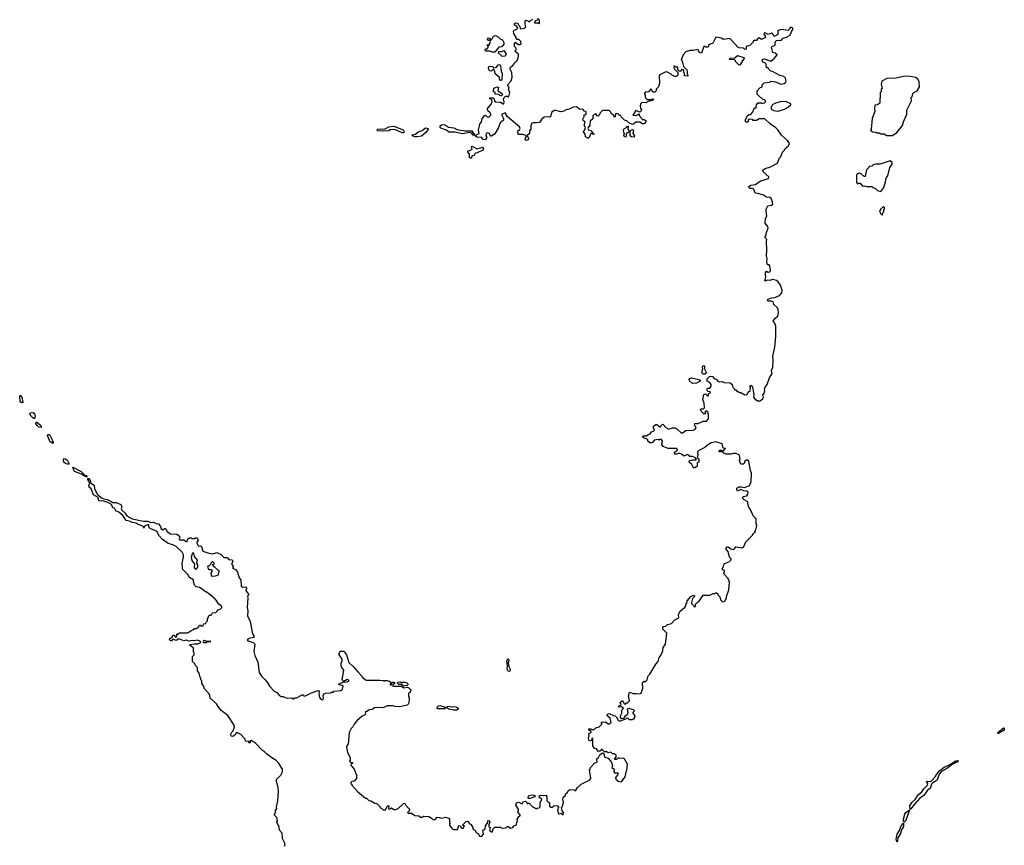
# Model space of a CAD drawing. Extents: x 2535812 to 2752880, y 540738 to 728399.
# Tile 115 of 213: x 2628148 to 2639955, y 682163 to 692058. Entities that reach past the tile are written whole.
import ezdxf

# ---------------------------------------------------------------- set-up
doc = ezdxf.new("R2010")
doc.units = 0

msp = doc.modelspace()

# ---------------------------------------------------------------- linework, layer by layer
at = {"layer": '0CON20XD'}
for points in [[(2634940, 690935), (2634940, 690955), (2634922, 690962), (2634900, 690985), (2634863, 690983), (2634825, 691012), (2634785, 691008), (2634736, 690984), (2634715, 690982), (2634688, 690972), (2634675, 690960), (2634635, 690952), (2634575, 690970), (2634555, 690970), (2634523, 690947), (2634512, 690895), (2634505, 690888), (2634475, 690893), (2634435, 690888), (2634407, 690863), (2634380, 690825), (2634345, 690820), (2634307, 690823), (2634287, 690813), (2634277, 690785), (2634278, 690745), (2634263, 690725), (2634260, 690695), (2634230, 690665), (2634245, 690650), (2634249, 690631), (2634243, 690617), (2634225, 690608), (2634214, 690614), (2634210, 690625), (2634220, 690655), (2634218, 690668), (2634183, 690683), (2634125, 690680), (2634120, 690725), (2634142, 690738), (2634148, 690755), (2634142, 690775), (2633995, 690896), (2633981, 690915), (2633975, 690940), (2633930, 690925), (2633928, 690915), (2633951, 690875), (2633949, 690855), (2633909, 690821), (2633889, 690765), (2633845, 690688), (2633805, 690660), (2633795, 690660), (2633783, 690693), (2633755, 690702), (2633742, 690688), (2633738, 690665), (2633748, 690645), (2633736, 690624), (2633725, 690618), (2633705, 690622), (2633685, 690648), (2633637, 690647), (2633625, 690652), (2633610, 690665), (2633622, 690678), (2633656, 690694), (2633648, 690735), (2633664, 690805), (2633686, 690835), (2633692, 690868), (2633718, 690905), (2633735, 690912), (2633755, 690892), (2633775, 690890), (2633796, 690915), (2633799, 690925), (2633791, 690941), (2633760, 690965), (2633758, 690975), (2633758, 690995), (2633802, 691045), (2633812, 691078), (2633808, 691098), (2633780, 691115), (2633785, 691120), (2633825, 691120), (2633837, 691107), (2633840, 691085), (2633850, 691075), (2633915, 691068), (2633945, 691050), (2633955, 691050), (2633957, 691073), (2633949, 691105), (2633956, 691124), (2633975, 691140), (2633992, 691142), (2634005, 691132), (2634012, 691138), (2634026, 691185), (2634010, 691225), (2634017, 691245), (2633997, 691275), (2634040, 691325), (2634053, 691367), (2634050, 691425), (2634033, 691455), (2634031, 691475), (2634035, 691487), (2634062, 691508), (2634085, 691542), (2634115, 691570), (2634130, 691615), (2634130, 691645), (2634090, 691675), (2634090, 691685), (2634100, 691695), (2634100, 691715), (2634083, 691735), (2634083, 691777), (2634095, 691788), (2634125, 691760), (2634155, 691760), (2634160, 691765), (2634158, 691798), (2634135, 691820), (2634115, 691820), (2634100, 691835), (2634100, 691845), (2634074, 691894), (2634070, 691915), (2634077, 691933), (2634110, 691945), (2634120, 691955), (2634108, 691978), (2634085, 691992), (2634078, 692005), (2634095, 692022), (2634118, 692018), (2634130, 691995), (2634142, 691985), (2634155, 691950), (2634202, 691958), (2634218, 691972), (2634208, 692005), (2634208, 692042), (2634218, 692052), (2634240, 692045), (2634255, 692030), (2634272, 692048), (2634300, 692065)], [(2634360, 692075), (2634360, 692055), (2634325, 692040), (2634320, 692020), (2634362, 692022), (2634375, 692010), (2634380, 692015), (2634382, 692058)], [(2636262, 686698), (2636245, 686688), (2636229, 686689), (2636208, 686728), (2636177, 686755), (2636177, 686765), (2636185, 686773), (2636215, 686783), (2636258, 686782), (2636260, 686795), (2636250, 686805), (2636215, 686823), (2636185, 686823), (2636170, 686840), (2636156, 686846), (2636115, 686828), (2636085, 686852), (2636065, 686860), (2636045, 686860), (2636025, 686850), (2636005, 686852), (2636000, 686875), (2636035, 686900), (2636029, 686919), (2635925, 686920), (2635865, 686942), (2635850, 686965), (2635858, 687005), (2635845, 687028), (2635823, 687027), (2635815, 687020), (2635805, 687028), (2635755, 687020), (2635740, 686995), (2635724, 686986), (2635705, 686986), (2635682, 687005), (2635680, 687025), (2635630, 687045), (2635620, 687055), (2635620, 687065), (2635625, 687070), (2635665, 687070), (2635684, 687086), (2635710, 687095), (2635725, 687120), (2635755, 687130), (2635760, 687145), (2635748, 687158), (2635750, 687185), (2635775, 687208), (2635790, 687205), (2635825, 687180), (2635835, 687180), (2635840, 687195), (2635855, 687210), (2635865, 687208), (2635895, 687170), (2635908, 687168), (2635925, 687150), (2635975, 687168), (2636005, 687167), (2636028, 687155), (2636078, 687108), (2636095, 687108), (2636137, 687133), (2636225, 687138), (2636249, 687151), (2636260, 687165), (2636255, 687180), (2636240, 687195), (2636242, 687218), (2636283, 687217), (2636343, 687247), (2636382, 687248), (2636408, 687275), (2636408, 687325), (2636400, 687355), (2636375, 687370), (2636362, 687355), (2636370, 687335), (2636355, 687330), (2636318, 687365), (2636312, 687385), (2636320, 687395), (2636347, 687393), (2636358, 687405), (2636357, 687463), (2636340, 687505), (2636353, 687567), (2636372, 687572), (2636395, 687550), (2636405, 687550), (2636412, 687578), (2636430, 687585), (2636428, 687598), (2636405, 687600), (2636390, 687615), (2636390, 687635), (2636395, 687640), (2636425, 687640), (2636440, 687665), (2636438, 687685), (2636425, 687708), (2636390, 687725), (2636390, 687755), (2636418, 687782), (2636434, 687786), (2636455, 687781), (2636475, 687759), (2636504, 687744), (2636525, 687723), (2636545, 687719), (2636573, 687723), (2636595, 687710), (2636667, 687707), (2636690, 687685), (2636700, 687655), (2636720, 687635), (2636725, 687620), (2636735, 687620), (2636752, 687602), (2636765, 687600), (2636775, 687590), (2636795, 687590), (2636845, 687560), (2636870, 687565), (2636882, 687595), (2636908, 687615), (2636913, 687645), (2636904, 687665), (2636915, 687678), (2636930, 687665), (2636940, 687635), (2636952, 687565), (2636948, 687535), (2636962, 687515), (2636995, 687490), (2637025, 687490), (2637055, 687510), (2637068, 687535), (2637060, 687565), (2637070, 687575), (2637082, 687608), (2637080, 687635), (2637087, 687655), (2637112, 687685), (2637144, 687776), (2637171, 687815), (2637162, 687855), (2637178, 687895), (2637184, 687975), (2637180, 688025), (2637204, 688134), (2637216, 688266), (2637214, 688385), (2637205, 688420), (2637182, 688445), (2637208, 688482), (2637240, 688505), (2637248, 688545), (2637243, 688583), (2637234, 688604), (2637193, 688645), (2637183, 688675), (2637165, 688684), (2637125, 688684), (2637113, 688695), (2637122, 688708), (2637162, 688725), (2637205, 688728), (2637259, 688751), (2637287, 688783), (2637292, 688815), (2637273, 688875), (2637245, 688916), (2637224, 688934), (2637175, 688944), (2637145, 688931), (2637115, 688938), (2637082, 688925), (2637097, 688975), (2637090, 689005), (2637093, 689025), (2637105, 689042), (2637125, 689031), (2637145, 689034), (2637153, 689055), (2637145, 689108), (2637135, 689120), (2637115, 689120), (2637106, 689146), (2637112, 689195), (2637103, 689227), (2637109, 689295), (2637102, 689405), (2637108, 689425), (2637088, 689445), (2637087, 689455), (2637100, 689475), (2637100, 689495), (2637122, 689565), (2637119, 689579), (2637088, 689618), (2637090, 689675), (2637108, 689705), (2637098, 689765), (2637098, 689785), (2637118, 689825), (2637165, 689833), (2637179, 689845), (2637176, 689874), (2637159, 689915), (2637145, 689926), (2637105, 689930), (2637068, 689955), (2637005, 689976), (2636969, 689979), (2636952, 690025), (2636935, 690033), (2636905, 690036), (2636890, 690045), (2636886, 690055), (2636915, 690074), (2636968, 690082), (2637034, 690126), (2637128, 690155), (2637130, 690175), (2637064, 690234), (2637060, 690255), (2637086, 690274), (2637150, 690295), (2637235, 690340), (2637258, 690402), (2637275, 690420), (2637295, 690470), (2637315, 690490), (2637327, 690513), (2637366, 690544), (2637378, 690575), (2637355, 690610), (2637284, 690674), (2637239, 690739), (2637215, 690762), (2637150, 690805), (2637085, 690868), (2637015, 690870), (2636985, 690850), (2636945, 690850), (2636935, 690860), (2636897, 690867), (2636883, 690857), (2636882, 690838), (2636875, 690830), (2636865, 690828), (2636852, 690835), (2636853, 690857), (2636875, 690908), (2636895, 690922), (2636915, 690920), (2636940, 690955), (2636950, 690985), (2636965, 691000), (2636978, 691002), (2636982, 691048), (2636995, 691050), (2637005, 691060), (2637045, 691060), (2637052, 691052), (2637078, 691062), (2637090, 691075), (2637090, 691085), (2637078, 691098), (2637062, 691102), (2637048, 691118), (2637035, 691120), (2636990, 691165), (2636990, 691205), (2637025, 691240), (2637050, 691255), (2637052, 691278), (2637075, 691300), (2637145, 691310), (2637155, 691320), (2637212, 691312), (2637275, 691283), (2637316, 691294), (2637335, 691310), (2637338, 691325), (2637330, 691355), (2637310, 691375), (2637265, 691388), (2637175, 691438), (2637155, 691440), (2637130, 691465), (2637125, 691480), (2637102, 691482), (2637100, 691525), (2637085, 691540), (2637060, 691550), (2637050, 691565), (2637062, 691585), (2637075, 691590), (2637155, 691561), (2637198, 691595), (2637230, 691635), (2637207, 691657), (2637180, 691665), (2637163, 691727), (2637173, 691737), (2637209, 691751), (2637207, 691775), (2637213, 691797), (2637225, 691810), (2637255, 691812), (2637265, 691808), (2637285, 691813), (2637302, 691838), (2637345, 691847), (2637386, 691874), (2637403, 691917), (2637422, 691945), (2637415, 691960), (2637392, 691968), (2637382, 691958), (2637380, 691945), (2637362, 691928), (2637285, 691939), (2637243, 691927), (2637238, 691915), (2637238, 691882), (2637205, 691860), (2637192, 691862), (2637180, 691885), (2637165, 691898), (2637125, 691882), (2637097, 691897), (2637075, 691900), (2637070, 691885), (2637088, 691865), (2637090, 691845), (2637045, 691822), (2637015, 691842), (2636992, 691822), (2636985, 691810), (2636950, 691810), (2636935, 691780), (2636903, 691747), (2636860, 691735), (2636860, 691705), (2636845, 691702), (2636827, 691717), (2636775, 691720), (2636752, 691732), (2636745, 691750), (2636662, 691832), (2636585, 691822), (2636565, 691838), (2636495, 691850), (2636458, 691775), (2636410, 691755), (2636405, 691730), (2636375, 691730), (2636365, 691740), (2636350, 691735), (2636322, 691658), (2636305, 691660), (2636288, 691685), (2636285, 691700), (2636225, 691688), (2636185, 691687), (2636135, 691672), (2636102, 691638), (2636080, 691575), (2636092, 691562), (2636106, 691496), (2636147, 691455), (2636152, 691435), (2636150, 691405), (2636160, 691395), (2636158, 691382), (2636120, 691385), (2636120, 691415), (2636110, 691425), (2636112, 691445), (2636106, 691456), (2636088, 691462), (2636075, 691440), (2636055, 691440), (2636038, 691458), (2636038, 691488), (2636015, 691490), (2635995, 691510), (2635992, 691485), (2636005, 691460), (2636040, 691425), (2636038, 691392), (2636022, 691378), (2636008, 691378), (2635975, 691390), (2635960, 691405), (2635917, 691427), (2635895, 691432), (2635825, 691398), (2635818, 691385), (2635822, 691298), (2635807, 691253), (2635780, 691225), (2635780, 691205), (2635765, 691190), (2635745, 691190), (2635715, 691228), (2635688, 691192), (2635655, 691190), (2635642, 691178), (2635640, 691165), (2635650, 691155), (2635650, 691135), (2635658, 691118), (2635675, 691102), (2635725, 691100), (2635735, 691110), (2635745, 691110), (2635748, 691102), (2635735, 691090), (2635683, 691077), (2635655, 691060), (2635610, 691065), (2635598, 691052), (2635590, 691025), (2635593, 690993), (2635608, 690972), (2635585, 690950), (2635535, 690970), (2635500, 690915), (2635542, 690908), (2635578, 690928), (2635578, 690908), (2635610, 690875), (2635612, 690862), (2635635, 690860), (2635660, 690845), (2635658, 690832), (2635635, 690810), (2635615, 690810), (2635585, 690830), (2635535, 690830), (2635510, 690805), (2635495, 690802), (2635452, 690822), (2635430, 690845), (2635400, 690855), (2635362, 690892), (2635358, 690908), (2635335, 690910), (2635327, 690927), (2635305, 690932), (2635292, 690928), (2635290, 690895), (2635275, 690890), (2635268, 690918), (2635245, 690930), (2635235, 690950), (2635215, 690970), (2635135, 690968), (2635107, 690943), (2635096, 690914), (2635085, 690902), (2635074, 690904), (2635055, 690928), (2635035, 690922), (2635020, 690905), (2635022, 690868), (2634989, 690841), (2634986, 690794), (2634964, 690766), (2634962, 690755), (2634967, 690737), (2634995, 690730), (2635038, 690685), (2635025, 690680), (2635005, 690700), (2634993, 690687), (2634978, 690645), (2634965, 690638), (2634955, 690638), (2634933, 690655), (2634927, 690685), (2634908, 690715), (2634925, 690740), (2634931, 690765), (2634918, 690795), (2634928, 690835), (2634905, 690850), (2634902, 690865), (2634920, 690905), (2634912, 690918), (2634935, 690920), (2634940, 690935)], [(2633845, 691670), (2633815, 691670), (2633785, 691680), (2633735, 691680), (2633730, 691695), (2633735, 691708), (2633755, 691710), (2633770, 691735), (2633752, 691758), (2633765, 691760), (2633778, 691752), (2633792, 691795), (2633790, 691810), (2633775, 691808), (2633764, 691814), (2633758, 691825), (2633760, 691835), (2633765, 691840), (2633780, 691835), (2633790, 691825), (2633790, 691810), (2633795, 691810), (2633815, 691830), (2633831, 691859), (2633855, 691868), (2633889, 691849), (2633913, 691823), (2633936, 691816), (2633952, 691785), (2633952, 691765), (2633928, 691732), (2633892, 691728), (2633845, 691670)], [(2633935, 691618), (2633924, 691624), (2633890, 691655), (2633892, 691678), (2633925, 691678), (2633955, 691690), (2633982, 691645), (2633978, 691632), (2633965, 691622), (2633935, 691618)], [(2636785, 691512), (2636770, 691515), (2636730, 691555), (2636730, 691565), (2636718, 691578), (2636665, 691580), (2636660, 691585), (2636662, 691598), (2636725, 691600), (2636755, 691628), (2636830, 691605), (2636837, 691593), (2636810, 691565), (2636810, 691555), (2636785, 691512)], [(2633925, 691330), (2633915, 691330), (2633900, 691345), (2633900, 691365), (2633850, 691410), (2633846, 691436), (2633835, 691460), (2633825, 691460), (2633805, 691440), (2633780, 691445), (2633768, 691475), (2633774, 691496), (2633795, 691502), (2633816, 691496), (2633835, 691480), (2633865, 691490), (2633885, 691518), (2633905, 691520), (2633913, 691503), (2633921, 691441), (2633933, 691413), (2633930, 691335), (2633925, 691330)], [(2638615, 690670), (2638666, 690704), (2638735, 690788), (2638747, 690835), (2638787, 690925), (2638788, 690975), (2638842, 691085), (2638840, 691125), (2638850, 691135), (2638858, 691172), (2638870, 691185), (2638910, 691205), (2638938, 691255), (2638932, 691315), (2638918, 691345), (2638895, 691363), (2638805, 691379), (2638745, 691376), (2638653, 691357), (2638548, 691352), (2638488, 691322), (2638480, 691285), (2638490, 691235), (2638480, 691225), (2638477, 691193), (2638468, 691182), (2638463, 691057), (2638435, 691038), (2638402, 691035), (2638398, 690995), (2638402, 690958), (2638371, 690875), (2638360, 690745), (2638350, 690735), (2638373, 690713), (2638415, 690710), (2638425, 690700), (2638455, 690700), (2638475, 690690), (2638515, 690690), (2638545, 690670), (2638615, 690670)], [(2633925, 691142), (2633905, 691148), (2633895, 691160), (2633850, 691165), (2633848, 691188), (2633830, 691195), (2633834, 691236), (2633875, 691252), (2633888, 691248), (2633880, 691205), (2633934, 691174), (2633936, 691164), (2633925, 691142)], [(2637245, 690963), (2637320, 690985), (2637370, 691015), (2637382, 691028), (2637395, 691030), (2637395, 691050), (2637345, 691072), (2637285, 691077), (2637213, 691057), (2637172, 691038), (2637170, 691025), (2637160, 691015), (2637160, 690985), (2637188, 690968), (2637245, 690963)], [(2632755, 690700), (2632735, 690701), (2632656, 690736), (2632625, 690742), (2632592, 690738), (2632575, 690726), (2632512, 690722), (2632437, 690727), (2632430, 690735), (2632443, 690747), (2632529, 690751), (2632575, 690774), (2632635, 690780), (2632745, 690736), (2632757, 690715), (2632755, 690700)], [(2632915, 690654), (2632885, 690654), (2632860, 690665), (2632854, 690676), (2632893, 690687), (2632925, 690714), (2632975, 690731), (2633015, 690761), (2633044, 690754), (2633046, 690745), (2633016, 690704), (2632965, 690660), (2632915, 690654)], [(2633595, 690670), (2633585, 690673), (2633567, 690697), (2633545, 690706), (2633455, 690690), (2633370, 690710), (2633295, 690710), (2633265, 690733), (2633196, 690756), (2633189, 690765), (2633191, 690785), (2633205, 690798), (2633235, 690800), (2633255, 690794), (2633288, 690768), (2633355, 690762), (2633391, 690741), (2633485, 690726), (2633570, 690725), (2633602, 690675), (2633595, 690670)], [(2635415, 690650), (2635400, 690655), (2635392, 690675), (2635400, 690695), (2635393, 690703), (2635388, 690742), (2635400, 690755), (2635430, 690770), (2635435, 690780), (2635445, 690780), (2635442, 690745), (2635460, 690715), (2635435, 690702), (2635422, 690688), (2635422, 690658), (2635415, 690650)], [(2635515, 690650), (2635483, 690653), (2635470, 690665), (2635470, 690725), (2635495, 690740), (2635508, 690735), (2635500, 690695), (2635520, 690665), (2635515, 690650)], [(2633555, 690398), (2633543, 690405), (2633540, 690445), (2633520, 690475), (2633522, 690488), (2633545, 690490), (2633572, 690505), (2633565, 690538), (2633575, 690542), (2633635, 690510), (2633698, 690528), (2633708, 690515), (2633700, 690495), (2633635, 690462), (2633615, 690460), (2633600, 690445), (2633598, 690432), (2633570, 690425), (2633565, 690400), (2633555, 690398)], [(2638475, 690000), (2638512, 690045), (2638532, 690115), (2638533, 690137), (2638543, 690167), (2638558, 690185), (2638582, 690285), (2638610, 690325), (2638610, 690345), (2638585, 690368), (2638465, 690328), (2638415, 690328), (2638383, 690317), (2638365, 690302), (2638333, 690297), (2638330, 690285), (2638303, 690257), (2638285, 690180), (2638275, 690180), (2638239, 690209), (2638215, 690219), (2638190, 690210), (2638181, 690189), (2638182, 690105), (2638195, 690090), (2638205, 690100), (2638225, 690100), (2638255, 690062), (2638275, 690068), (2638305, 690057), (2638365, 690060), (2638380, 690045), (2638410, 690035), (2638435, 690010), (2638475, 690000)], [(2638495, 689720), (2638500, 689745), (2638510, 689755), (2638510, 689775), (2638520, 689785), (2638520, 689805), (2638505, 689820), (2638470, 689785), (2638470, 689775), (2638460, 689765), (2638470, 689735), (2638485, 689720), (2638495, 689720)], [(2636365, 687811), (2636345, 687811), (2636331, 687821), (2636326, 687835), (2636339, 687875), (2636336, 687895), (2636345, 687912), (2636358, 687908), (2636358, 687875), (2636382, 687825), (2636365, 687811)], [(2636215, 687696), (2636179, 687729), (2636174, 687746), (2636183, 687757), (2636205, 687766), (2636290, 687745), (2636306, 687736), (2636308, 687725), (2636265, 687702), (2636215, 687696)], [(2628174, 687466), (2628155, 687478), (2628148, 687542), (2628154, 687556), (2628175, 687535), (2628185, 687471), (2628174, 687466)], [(2628325, 687276), (2628305, 687285), (2628286, 687305), (2628270, 687335), (2628274, 687346), (2628309, 687349), (2628325, 687337), (2628334, 687305), (2628325, 687276)], [(2628405, 687169), (2628378, 687175), (2628358, 687195), (2628342, 687215), (2628344, 687236), (2628355, 687233), (2628400, 687195), (2628407, 687183), (2628405, 687169)], [(2628545, 686979), (2628515, 687000), (2628504, 687014), (2628481, 687075), (2628484, 687086), (2628506, 687085), (2628541, 687015), (2628548, 686992), (2628545, 686979)], [(2632157, 682933), (2632132, 682928), (2632120, 682915), (2632120, 682905), (2632130, 682895), (2632130, 682885), (2632204, 682804), (2632295, 682730), (2632305, 682730), (2632335, 682700), (2632357, 682697), (2632405, 682670), (2632430, 682665), (2632468, 682628), (2632472, 682612), (2632488, 682608), (2632505, 682590), (2632535, 682590), (2632550, 682625), (2632565, 682640), (2632580, 682625), (2632570, 682615), (2632572, 682602), (2632585, 682600), (2632605, 682612), (2632635, 682592), (2632659, 682591), (2632686, 682604), (2632750, 682665), (2632765, 682670), (2632783, 682635), (2632823, 682595), (2632820, 682575), (2632800, 682555), (2632805, 682550), (2632845, 682550), (2632885, 682520), (2632935, 682518), (2632955, 682500), (2632975, 682500), (2632995, 682512), (2633055, 682508), (2633085, 682490), (2633105, 682470), (2633128, 682472), (2633155, 682500), (2633182, 682498), (2633205, 682488), (2633255, 682500), (2633295, 682490), (2633300, 682485), (2633300, 682445), (2633310, 682435), (2633300, 682425), (2633300, 682405), (2633335, 682362), (2633355, 682352), (2633399, 682351), (2633415, 682400), (2633428, 682398), (2633445, 682370), (2633465, 682370), (2633480, 682395), (2633462, 682402), (2633462, 682408), (2633501, 682449), (2633521, 682451), (2633542, 682422), (2633557, 682417), (2633580, 682375), (2633580, 682355), (2633606, 682346), (2633620, 682315), (2633649, 682299), (2633662, 682272), (2633685, 682270), (2633708, 682295), (2633700, 682345), (2633730, 682355), (2633733, 682397), (2633760, 682435), (2633760, 682455), (2633775, 682460), (2633787, 682443), (2633772, 682408), (2633775, 682390), (2633790, 682375), (2633783, 682343), (2633808, 682322), (2633820, 682335), (2633822, 682358), (2633845, 682380), (2633915, 682380), (2633923, 682373), (2633955, 682368), (2633977, 682373), (2633995, 682390), (2634005, 682390), (2634035, 682370), (2634060, 682375), (2634074, 682396), (2634097, 682403), (2634107, 682413), (2634108, 682435), (2634118, 682455), (2634113, 682477), (2634135, 682510), (2634148, 682515), (2634150, 682525), (2634122, 682565), (2634130, 682585), (2634128, 682595), (2634098, 682645), (2634105, 682673), (2634135, 682680), (2634175, 682660), (2634187, 682683), (2634215, 682692), (2634230, 682675), (2634232, 682662), (2634245, 682670), (2634258, 682668), (2634295, 682630), (2634345, 682600), (2634355, 682610), (2634378, 682612), (2634390, 682625), (2634388, 682672), (2634410, 682715), (2634385, 682733), (2634379, 682745), (2634381, 682759), (2634394, 682766), (2634425, 682760), (2634456, 682766), (2634469, 682745), (2634470, 682695), (2634485, 682680), (2634500, 682675), (2634502, 682632), (2634515, 682620), (2634535, 682620), (2634555, 682640), (2634598, 682638), (2634610, 682615), (2634598, 682585), (2634605, 682550), (2634615, 682540), (2634637, 682547), (2634665, 682527), (2634669, 682555), (2634652, 682575), (2634643, 682615), (2634652, 682625), (2634670, 682675), (2634662, 682715), (2634666, 682734), (2634675, 682748), (2634690, 682755), (2634698, 682785), (2634718, 682795), (2634723, 682817), (2634745, 682832), (2634795, 682830), (2634805, 682820), (2634815, 682820), (2634832, 682858), (2634850, 682865), (2634880, 682895), (2634928, 682918), (2634980, 682945), (2634997, 682963), (2634982, 683065), (2634990, 683075), (2634993, 683097), (2635045, 683150), (2635078, 683162), (2635068, 683178), (2635069, 683201), (2635088, 683215), (2635103, 683247), (2635135, 683270), (2635148, 683268), (2635165, 683220), (2635205, 683208), (2635240, 683165), (2635257, 683123), (2635248, 683095), (2635278, 683075), (2635273, 683045), (2635281, 683031), (2635325, 683030), (2635318, 683005), (2635292, 682975), (2635298, 682955), (2635325, 682930), (2635365, 682922), (2635410, 682985), (2635423, 683057), (2635430, 683065), (2635438, 683135), (2635399, 683199), (2635385, 683208), (2635345, 683202), (2635325, 683210), (2635305, 683190), (2635285, 683190), (2635280, 683195), (2635300, 683225), (2635300, 683245), (2635275, 683260), (2635255, 683260), (2635235, 683280), (2635205, 683270), (2635182, 683288), (2635175, 683290), (2635165, 683280), (2635125, 683320), (2635120, 683305), (2635105, 683290), (2635085, 683288), (2635065, 683320), (2635042, 683322), (2635020, 683355), (2635020, 683445), (2635012, 683448), (2635010, 683435), (2634995, 683412), (2634975, 683418), (2634971, 683425), (2634969, 683451), (2634978, 683475), (2634973, 683497), (2634982, 683508), (2635000, 683515), (2635000, 683525), (2634988, 683538), (2634972, 683542), (2634972, 683558), (2634995, 683560), (2635005, 683550), (2635035, 683550), (2635055, 683570), (2635097, 683583), (2635130, 683615), (2635130, 683625), (2635120, 683635), (2635125, 683640), (2635172, 683642), (2635205, 683618), (2635215, 683618), (2635240, 683635), (2635230, 683685), (2635192, 683715), (2635198, 683735), (2635215, 683742), (2635268, 683718), (2635290, 683715), (2635308, 683695), (2635320, 683665), (2635335, 683652), (2635407, 683673), (2635435, 683690), (2635455, 683670), (2635495, 683670), (2635505, 683680), (2635515, 683680), (2635530, 683715), (2635500, 683755), (2635520, 683775), (2635510, 683785), (2635455, 683802), (2635434, 683796), (2635441, 683755), (2635433, 683727), (2635404, 683706), (2635388, 683682), (2635365, 683680), (2635352, 683695), (2635352, 683715), (2635368, 683745), (2635367, 683767), (2635360, 683775), (2635382, 683795), (2635387, 683807), (2635365, 683822), (2635335, 683818), (2635328, 683825), (2635334, 683836), (2635360, 683845), (2635350, 683875), (2635375, 683900), (2635395, 683860), (2635415, 683860), (2635425, 683870), (2635435, 683870), (2635462, 683895), (2635448, 683955), (2635462, 683998), (2635505, 683981), (2635545, 683983), (2635585, 683977), (2635602, 683985), (2635622, 684045), (2635618, 684115), (2635635, 684130), (2635645, 684120), (2635672, 684145), (2635686, 684194), (2635706, 684214), (2635775, 684334), (2635805, 684368), (2635816, 684414), (2635842, 684445), (2635861, 684495), (2635864, 684535), (2635893, 684575), (2635908, 684705), (2635860, 684755), (2635860, 684775), (2635870, 684785), (2635895, 684790), (2635915, 684808), (2635965, 684822), (2636004, 684866), (2636044, 684886), (2636050, 684895), (2636047, 684925), (2636063, 684965), (2636122, 685018), (2636138, 685045), (2636140, 685065), (2636150, 685075), (2636152, 685095), (2636195, 685147), (2636225, 685160), (2636240, 685155), (2636240, 685145), (2636215, 685120), (2636202, 685075), (2636203, 685063), (2636228, 685038), (2636235, 685020), (2636250, 685025), (2636250, 685045), (2636260, 685065), (2636295, 685090), (2636345, 685160), (2636425, 685160), (2636465, 685182), (2636485, 685180), (2636495, 685190), (2636505, 685190), (2636518, 685178), (2636522, 685162), (2636542, 685142), (2636552, 685105), (2636575, 685080), (2636605, 685090), (2636622, 685125), (2636624, 685146), (2636651, 685225), (2636660, 685315), (2636645, 685360), (2636590, 685415), (2636590, 685425), (2636600, 685435), (2636600, 685455), (2636582, 685462), (2636570, 685475), (2636588, 685505), (2636594, 685536), (2636660, 685565), (2636680, 685585), (2636680, 685595), (2636658, 685618), (2636644, 685684), (2636617, 685715), (2636620, 685725), (2636631, 685739), (2636645, 685740), (2636675, 685718), (2636705, 685710), (2636720, 685715), (2636735, 685740), (2636812, 685728), (2636832, 685745), (2636855, 685800), (2636900, 685845), (2636935, 685880), (2636945, 685900), (2636970, 685915), (2636962, 685925), (2636978, 685955), (2636988, 685995), (2636980, 686015), (2636978, 686075), (2636945, 686110), (2636915, 686180), (2636890, 686215), (2636882, 686235), (2636880, 686280), (2636834, 686304), (2636816, 686325), (2636825, 686343), (2636869, 686351), (2636880, 686370), (2636883, 686395), (2636869, 686409), (2636831, 686411), (2636795, 686426), (2636755, 686408), (2636747, 686425), (2636747, 686445), (2636770, 686460), (2636805, 686460), (2636835, 686450), (2636895, 686470), (2636920, 686515), (2636922, 686625), (2636910, 686655), (2636890, 686765), (2636875, 686780), (2636863, 686777), (2636844, 686766), (2636835, 686740), (2636825, 686730), (2636795, 686732), (2636780, 686775), (2636788, 686795), (2636778, 686835), (2636767, 686847), (2636735, 686858), (2636705, 686858), (2636685, 686850), (2636615, 686850), (2636605, 686860), (2636595, 686860), (2636575, 686880), (2636535, 686880), (2636530, 686885), (2636545, 686900), (2636565, 686900), (2636575, 686890), (2636588, 686892), (2636610, 686920), (2636582, 686922), (2636570, 686975), (2636495, 686998), (2636440, 686985), (2636395, 686958), (2636365, 686930), (2636290, 686895), (2636275, 686880), (2636278, 686835), (2636272, 686812), (2636290, 686795), (2636290, 686755), (2636270, 686745), (2636270, 686705), (2636262, 686698)], [(2628735, 686726), (2628695, 686738), (2628675, 686755), (2628671, 686771), (2628675, 686800), (2628695, 686795), (2628719, 686775), (2628739, 686735), (2628735, 686726)], [(2628945, 686578), (2628908, 686595), (2628890, 686610), (2628805, 686645), (2628795, 686658), (2628786, 686694), (2628885, 686645), (2628929, 686599), (2628949, 686595), (2628955, 686581), (2628945, 686578)], [(2631320, 682155), (2631330, 682165), (2631327, 682187), (2631300, 682245), (2631297, 682307), (2631263, 682343), (2631260, 682385), (2631230, 682435), (2631230, 682445), (2631240, 682455), (2631237, 682477), (2631230, 682495), (2631203, 682525), (2631205, 682540), (2631217, 682553), (2631215, 682580), (2631230, 682605), (2631228, 682625), (2631242, 682695), (2631252, 682805), (2631248, 682855), (2631227, 682927), (2631228, 682952), (2631278, 683002), (2631298, 683045), (2631298, 683075), (2631252, 683152), (2631218, 683185), (2631171, 683211), (2631108, 683258), (2631085, 683283), (2631059, 683299), (2630978, 683385), (2630945, 683409), (2630925, 683418), (2630910, 683415), (2630912, 683395), (2630905, 683388), (2630893, 683395), (2630898, 683408), (2630855, 683413), (2630853, 683435), (2630800, 683490), (2630765, 683513), (2630745, 683513), (2630726, 683485), (2630705, 683466), (2630682, 683472), (2630680, 683495), (2630691, 683519), (2630706, 683535), (2630723, 683585), (2630719, 683605), (2630645, 683718), (2630565, 683779), (2630534, 683814), (2630509, 683859), (2630431, 683925), (2630428, 683955), (2630418, 683978), (2630365, 684040), (2630357, 684067), (2630332, 684105), (2630330, 684135), (2630320, 684145), (2630320, 684165), (2630310, 684175), (2630300, 684225), (2630280, 684255), (2630280, 684295), (2630252, 684322), (2630250, 684335), (2630220, 684365), (2630220, 684425), (2630240, 684445), (2630240, 684465), (2630230, 684485), (2630230, 684525), (2630205, 684550), (2630182, 684562), (2630192, 684568), (2630245, 684579), (2630285, 684579), (2630318, 684595), (2630317, 684605), (2630298, 684615), (2630275, 684620), (2630245, 684612), (2630215, 684617), (2630175, 684611), (2630145, 684622), (2630115, 684615), (2630055, 684638), (2630025, 684618), (2629985, 684632), (2629967, 684615), (2629955, 684614), (2629944, 684625), (2629948, 684642), (2629978, 684662), (2629978, 684675), (2629985, 684682), (2630000, 684680), (2630010, 684660), (2630022, 684658), (2630030, 684665), (2630030, 684695), (2630035, 684700), (2630045, 684690), (2630065, 684710), (2630165, 684710), (2630172, 684718), (2630185, 684720), (2630202, 684738), (2630235, 684750), (2630245, 684760), (2630265, 684760), (2630275, 684770), (2630288, 684772), (2630305, 684800), (2630315, 684800), (2630325, 684790), (2630348, 684792), (2630352, 684818), (2630378, 684822), (2630382, 684838), (2630400, 684855), (2630400, 684885), (2630410, 684895), (2630412, 684908), (2630425, 684920), (2630445, 684920), (2630452, 684938), (2630465, 684950), (2630500, 684955), (2630520, 684975), (2630520, 684985), (2630550, 684995), (2630570, 685015), (2630570, 685025), (2630534, 685054), (2630505, 685100), (2630495, 685100), (2630490, 685115), (2630429, 685169), (2630385, 685200), (2630375, 685200), (2630325, 685242), (2630305, 685252), (2630265, 685260), (2630245, 685280), (2630230, 685325), (2630230, 685345), (2630182, 685372), (2630165, 685410), (2630105, 685470), (2630098, 685485), (2630094, 685545), (2630112, 685615), (2630110, 685645), (2630097, 685675), (2630025, 685746), (2629985, 685763), (2629929, 685779), (2629859, 685829), (2629817, 685877), (2629796, 685925), (2629711, 685961), (2629697, 685977), (2629695, 686006), (2629680, 686005), (2629640, 685985), (2629635, 685962), (2629632, 685985), (2629562, 686012), (2629545, 686024), (2629495, 686031), (2629465, 686046), (2629424, 686054), (2629385, 686115), (2629336, 686155), (2629300, 686170), (2629285, 686202), (2629265, 686206), (2629247, 686247), (2629203, 686273), (2629145, 686290), (2629099, 686289), (2629092, 686302), (2629090, 686330), (2629033, 686363), (2629006, 686435), (2628980, 686455), (2628978, 686475), (2628988, 686508), (2628964, 686546), (2628965, 686558), (2628975, 686559), (2628993, 686535), (2628999, 686505), (2629040, 686480), (2629044, 686434), (2629079, 686369), (2629135, 686324), (2629155, 686315), (2629197, 686307), (2629245, 686285), (2629265, 686270), (2629305, 686271), (2629359, 686249), (2629373, 686225), (2629366, 686195), (2629371, 686181), (2629414, 686145), (2629432, 686112), (2629495, 686075), (2629633, 686047), (2629685, 686048), (2629715, 686030), (2629757, 686037), (2629785, 686020), (2629814, 686014), (2629833, 685993), (2629845, 685954), (2629865, 685944), (2629885, 685958), (2629895, 685958), (2629917, 685925), (2629955, 685896), (2630032, 685892), (2630049, 685879), (2630067, 685857), (2630059, 685835), (2630065, 685823), (2630115, 685826), (2630135, 685808), (2630155, 685800), (2630163, 685837), (2630185, 685850), (2630205, 685850), (2630215, 685840), (2630245, 685840), (2630255, 685850), (2630275, 685848), (2630288, 685815), (2630272, 685798), (2630270, 685785), (2630285, 685760), (2630295, 685750), (2630315, 685752), (2630326, 685746), (2630345, 685690), (2630415, 685663), (2630465, 685658), (2630512, 685672), (2630565, 685650), (2630595, 685613), (2630635, 685612), (2630655, 685590), (2630696, 685586), (2630704, 685565), (2630687, 685535), (2630708, 685505), (2630708, 685492), (2630700, 685485), (2630735, 685470), (2630758, 685435), (2630779, 685369), (2630800, 685345), (2630805, 685270), (2630825, 685258), (2630855, 685260), (2630868, 685245), (2630870, 685235), (2630860, 685225), (2630860, 685215), (2630897, 685165), (2630880, 685150), (2630884, 685125), (2630876, 685015), (2630884, 684975), (2630878, 684915), (2630912, 684845), (2630939, 684699), (2630958, 684665), (2630952, 684655), (2630899, 684641), (2630874, 684625), (2630885, 684612), (2630947, 684595), (2630966, 684575), (2630954, 684485), (2630966, 684436), (2631005, 684360), (2631018, 684235), (2631052, 684185), (2631089, 684149), (2631115, 684120), (2631147, 684067), (2631201, 684011), (2631230, 683995), (2631261, 683961), (2631285, 683948), (2631307, 683947), (2631333, 683933), (2631365, 683928), (2631415, 683930), (2631425, 683920), (2631435, 683920), (2631445, 683930), (2631465, 683930), (2631535, 683968), (2631550, 683965), (2631555, 683952), (2631575, 683954), (2631645, 683990), (2631725, 684019), (2631738, 684015), (2631733, 683977), (2631742, 683935), (2631758, 683915), (2631775, 683908), (2631785, 683910), (2631792, 683925), (2631788, 683955), (2631795, 683980), (2631815, 683988), (2631875, 683990), (2631885, 684000), (2631905, 684000), (2631915, 684010), (2632000, 684020), (2632019, 684035), (2632025, 684070), (2632015, 684080), (2631980, 684085), (2631972, 684095), (2632025, 684118), (2632075, 684121), (2632097, 684133), (2632088, 684145), (2632075, 684149), (2632035, 684128), (2632016, 684145), (2632036, 684264), (2632010, 684295), (2632002, 684315), (2632002, 684348), (2632013, 684375), (2632013, 684395), (2631973, 684455), (2631992, 684488), (2632035, 684490), (2632050, 684475), (2632050, 684465), (2632067, 684445), (2632093, 684355), (2632148, 684308), (2632203, 684243), (2632256, 684186), (2632260, 684175), (2632303, 684143), (2632465, 684142), (2632505, 684140), (2632515, 684130), (2632525, 684140), (2632555, 684140), (2632563, 684133), (2632582, 684132), (2632598, 684118), (2632600, 684105), (2632590, 684095), (2632595, 684080), (2632608, 684092), (2632612, 684108), (2632622, 684118), (2632635, 684120), (2632650, 684105), (2632622, 684088), (2632620, 684075), (2632625, 684070), (2632695, 684072), (2632725, 684070), (2632755, 684052), (2632797, 684057), (2632815, 684050), (2632838, 684028), (2632840, 684015), (2632830, 684005), (2632830, 683995), (2632810, 683985), (2632810, 683945), (2632820, 683935), (2632820, 683905), (2632812, 683858), (2632796, 683844), (2632705, 683824), (2632645, 683826), (2632625, 683833), (2632556, 683834), (2632523, 683817), (2632495, 683811), (2632430, 683815), (2632401, 683809), (2632375, 683792), (2632343, 683787), (2632312, 683768), (2632293, 683767), (2632290, 683725), (2632255, 683712), (2632190, 683655), (2632158, 683615), (2632142, 683585), (2632122, 683565), (2632098, 683515), (2632088, 683375), (2632068, 683352), (2632068, 683335), (2632078, 683275), (2632112, 683215), (2632110, 683185), (2632103, 683173), (2632115, 683160), (2632140, 683155), (2632138, 683142), (2632122, 683138), (2632120, 683125), (2632160, 683075), (2632188, 683005), (2632187, 682963), (2632157, 682933)], [(2630265, 685474), (2630277, 685483), (2630282, 685505), (2630283, 685525), (2630272, 685545), (2630279, 685579), (2630244, 685625), (2630235, 685660), (2630225, 685668), (2630214, 685656), (2630205, 685615), (2630208, 685595), (2630213, 685575), (2630242, 685532), (2630239, 685495), (2630243, 685485), (2630265, 685474)], [(2630455, 685388), (2630495, 685393), (2630530, 685405), (2630540, 685455), (2630525, 685460), (2630485, 685500), (2630472, 685502), (2630470, 685515), (2630460, 685525), (2630478, 685532), (2630480, 685545), (2630465, 685560), (2630455, 685560), (2630440, 685545), (2630438, 685532), (2630415, 685510), (2630402, 685508), (2630400, 685495), (2630415, 685470), (2630445, 685470), (2630450, 685465), (2630450, 685445), (2630440, 685425), (2630442, 685395), (2630455, 685388)], [(2630385, 684594), (2630397, 684603), (2630440, 684605), (2630435, 684610), (2630395, 684606), (2630365, 684617), (2630346, 684605), (2630348, 684595), (2630385, 684594)], [(2634015, 684247), (2634005, 684251), (2633992, 684275), (2633997, 684315), (2633990, 684375), (2634005, 684401), (2634012, 684385), (2634006, 684345), (2634014, 684305), (2634028, 684275), (2634025, 684252), (2634015, 684247)], [(2632755, 684072), (2632725, 684090), (2632695, 684090), (2632680, 684105), (2632682, 684118), (2632713, 684123), (2632735, 684110), (2632743, 684117), (2632763, 684117), (2632800, 684105), (2632802, 684085), (2632795, 684078), (2632755, 684072)], [(2633167, 683797), (2633154, 683804), (2633152, 683815), (2633161, 683829), (2633185, 683837), (2633249, 683819), (2633252, 683805), (2633245, 683799), (2633167, 683797)], [(2633353, 683783), (2633295, 683796), (2633281, 683801), (2633269, 683815), (2633274, 683826), (2633295, 683831), (2633325, 683821), (2633355, 683826), (2633381, 683821), (2633406, 683805), (2633406, 683794), (2633385, 683784), (2633353, 683783)], [(2639885, 683504), (2639878, 683505), (2639879, 683515), (2639945, 683570), (2639955, 683566), (2639954, 683545), (2639885, 683504)], [(2638825, 682596), (2638824, 682636), (2638848, 682675), (2638886, 682714), (2638923, 682767), (2638967, 682803), (2638990, 682840), (2639033, 682885), (2639037, 682905), (2639022, 682925), (2639025, 682933), (2639065, 682928), (2639077, 682933), (2639127, 682985), (2639145, 683016), (2639179, 683055), (2639235, 683098), (2639300, 683130), (2639373, 683177), (2639399, 683179), (2639403, 683175), (2639397, 683165), (2639342, 683138), (2639265, 683082), (2639201, 683049), (2639173, 683017), (2639149, 682945), (2639097, 682913), (2639083, 682897), (2639067, 682843), (2639035, 682825), (2638988, 682762), (2638942, 682728), (2638885, 682665), (2638835, 682602), (2638825, 682596)], [(2634265, 682723), (2634254, 682724), (2634244, 682735), (2634248, 682752), (2634259, 682761), (2634295, 682770), (2634318, 682765), (2634328, 682755), (2634326, 682744), (2634265, 682723)], [(2638755, 682440), (2638748, 682448), (2638746, 682475), (2638762, 682535), (2638776, 682555), (2638819, 682589), (2638777, 682473), (2638755, 682440)], [(2638665, 682203), (2638660, 682235), (2638670, 682295), (2638698, 682342), (2638720, 682395), (2638745, 682427), (2638745, 682388), (2638722, 682348), (2638705, 682292), (2638680, 682255), (2638675, 682218), (2638665, 682203)]]:
    msp.add_lwpolyline(points, dxfattribs=at)

doc.saveas('drawing.dxf')
